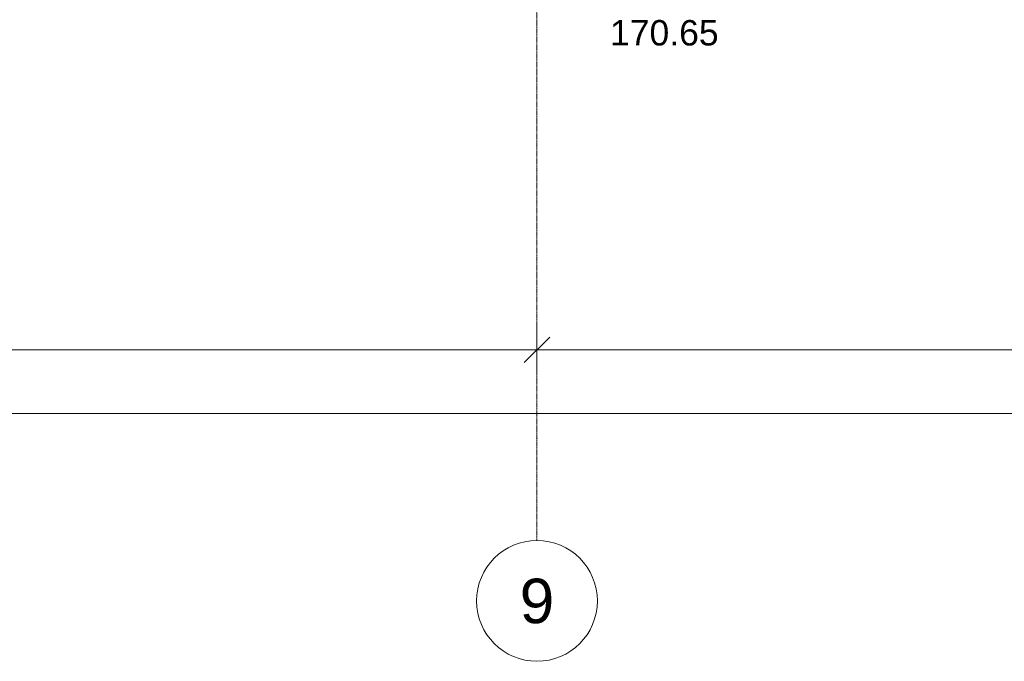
# Model space of a CAD drawing. Header units: millimetres. Extents: x -95523 to 190468, y -7401 to 17692.
# Tile 111 of 139: x 135498 to 143244, y -7148 to -2101. Entities that reach past the tile are written whole.
import ezdxf
from ezdxf.enums import TextEntityAlignment as Align

# ---------------------------------------------------------------- set-up
doc = ezdxf.new("R2010")
doc.units = ezdxf.units.MM
doc.header["$MEASUREMENT"] = 0
doc.linetypes.add('Штрих-Штриховая', pattern=[10.936111, 5.291667, -2.116667, 1.411111, -2.116667])
for name, color, linetype in [('Новый_Размер - Общий', 7, 'Continuous'), ('Размер - Общий', 7, 'Continuous'), ('Элемент Модели - Оси', 7, 'Continuous')]:
    doc.layers.add(name, color=color, linetype=linetype)
for name, color, linetype, lineweight in [('Новый_Размер - Общий_Ном._пера__1', 7, 'Continuous', 15), ('Размер - Общий_Ном._пера__1', 7, 'Continuous', 15), ('Размер - Отметка Уровня_Ном._пера__1', 7, 'Continuous', 15), ('Элемент Модели - Оси_Ном._пера__1', 7, 'Continuous', 15), ('Элемент Модели - Оси_Ном._пера__120', 7, 'Continuous', 5)]:
    doc.layers.add(name, color=color, linetype=linetype, lineweight=lineweight)
doc.styles.add('СГЕНЕРИР_СТИЛЬ_1', font='arial.ttf')
doc.styles.add('СГЕНЕРИР_СТИЛЬ_2', font='arial.ttf')
doc.dimstyles.new('СГЕНЕРИР_СТИЛЬ__1', dxfattribs={"dimtxt": 200, "dimasz": 190, "dimexe": 0.18, "dimexo": 0.0625, "dimgap": 0, "dimtad": 1, "dimtih": 1, "dimtoh": 1, "dimdec": 0, "dimzin": 0, "dimdsep": 46, "dimtxsty": 'СГЕНЕРИР_СТИЛЬ_2', "dimblk": 'ARROWHEAD_6', "dimblk1": 'ARROWHEAD_6', "dimblk2": 'ARROWHEAD_6', "dimcen": 0.09, "dimclrd": 7, "dimclre": 7, "dimclrt": 7, "dimazin": 0, "dimtfac": 1, "dimtdec": 4, "dimtmove": 0, "dimatfit": 3, "dimfxl": 1, "dimtolj": 1, "dimtzin": 0, "dimarcsym": 0})

# ---------------------------------------------------------------- blocks, each defined once
blk = doc.blocks.new('Стандартный Маркер Сетки[7]_1', base_point=(139568, 12802.5))
at = {"layer": 'Элемент Модели - Оси_Ном._пера__120', "color": 7, "linetype": 'Штрих-Штриховая', "lineweight": 5}
for p, q in [((139568, 12002.5), (139568, -5397.5)), ((139568, -5397.5), (139568, -6197.5))]:
    blk.add_line(p, q, dxfattribs=at)
at = {"layer": 'Элемент Модели - Оси_Ном._пера__120', "color": 7, "linetype": 'Continuous', "lineweight": 5}
blk.add_circle((139568, -6672.5), 475, dxfattribs=at)
at = {"layer": 'Элемент Модели - Оси_Ном._пера__120', "color": 7, "linetype": 'Штрих-Штриховая', "lineweight": 5}
blk.add_point((139568, -5397.5), dxfattribs=at)
blk.add_point((139568, -5397.5), dxfattribs=at)
at = {"layer": 'Элемент Модели - Оси_Ном._пера__1', "color": 7, "lineweight": 15, "style": 'СГЕНЕРИР_СТИЛЬ_1'}
blk.add_attdef('AC_MarkerText_1', text='', height=350, rotation=360, dxfattribs=at).set_placement((139568, -6497.5), align=Align.TOP_CENTER)
blk = doc.blocks.new('*D684', base_point=(95180.8, -197.5))
at = {"layer": 'Новый_Размер - Общий_Ном._пера__1', "color": 7, "linetype": 'Continuous', "lineweight": 15, "transparency": 16777216}
for p, q in [((67428, -5385), (67428, -5010)), ((187068, -5385), (187068, -5010)), ((67528, -5097.5), (67328, -5297.5)), ((186968, -5297.5), (187168, -5097.5)), ((67278, -5197.5), (67428, -5197.5)), ((67428, -5197.5), (187068, -5197.5)), ((187068, -5197.5), (187218, -5197.5))]:
    blk.add_line(p, q, dxfattribs=at)
at = {"layer": 'Новый_Размер - Общий_Ном._пера__1', "color": 7, "lineweight": 15, "transparency": 16777216, "insert": (126762.4, -5157.5), "char_height": 200, "attachment_point": 7, "style": 'СГЕНЕРИР_СТИЛЬ_2'}
blk.add_mtext('\\A1;119\\~640', dxfattribs=at)
blk = doc.blocks.new('ARROWHEAD_6')
at = {"color": 0, "linetype": 'Continuous', "lineweight": 0}
for p, q in [((-0.5, -0.5), (0.5, 0.5)), ((0, 0), (-1, 0))]:
    blk.add_line(p, q, dxfattribs=at)
blk = doc.blocks.new('*D688', base_point=(95180.8, -197.5))
at = {"layer": 'Размер - Общий_Ном._пера__1', "color": 7, "linetype": 'Continuous', "lineweight": 15, "transparency": 16777216}
for p, q in [((114928, -4885), (114928, -4510)), ((139568, -4885), (139568, -4510)), ((115028, -4597.5), (114828, -4797.5)), ((139668, -4597.5), (139468, -4797.5)), ((114928, -4697.5), (139568, -4697.5))]:
    blk.add_line(p, q, dxfattribs=at)
at = {"layer": 'Размер - Общий_Ном._пера__1', "color": 7, "lineweight": 15, "transparency": 16777216, "insert": (126828.5, -4657.5), "char_height": 200, "attachment_point": 7, "style": 'СГЕНЕРИР_СТИЛЬ_2'}
blk.add_mtext('\\A1;24\\~640', dxfattribs=at)
blk = doc.blocks.new('*D689', base_point=(95180.8, -197.5))
at = {"layer": 'Размер - Общий_Ном._пера__1', "color": 7, "linetype": 'Continuous', "lineweight": 15, "transparency": 16777216}
for p, q in [((139568, -4885), (139568, -4510)), ((151568, -4885), (151568, -4510)), ((139668, -4597.5), (139468, -4797.5)), ((151668, -4597.5), (151468, -4797.5)), ((139568, -4697.5), (151568, -4697.5))]:
    blk.add_line(p, q, dxfattribs=at)
at = {"layer": 'Размер - Общий_Ном._пера__1', "color": 7, "lineweight": 15, "transparency": 16777216, "insert": (145148.5, -4657.5), "char_height": 200, "attachment_point": 7, "style": 'СГЕНЕРИР_СТИЛЬ_2'}
blk.add_mtext('\\A1;12\\~000', dxfattribs=at)

msp = doc.modelspace()

# ---------------------------------------------------------------- block references
at = {"layer": 'Элемент Модели - Оси', "color": 7, "linetype": 'Continuous', "lineweight": 5}
msp.add_blockref('Стандартный Маркер Сетки[7]_1', (139568, 12802.5), dxfattribs=at).add_auto_attribs({'AC_MarkerText_1': '9'})

# ---------------------------------------------------------------- texts
at = {"layer": 'Размер - Отметка Уровня_Ном._пера__1', "color": 7, "linetype": 'Continuous', "lineweight": 15, "insert": (140142.6, -2306.6), "char_height": 200, "attachment_point": 7, "style": 'СГЕНЕРИР_СТИЛЬ_1'}
msp.add_mtext('\\A1;170.65', dxfattribs=at)

# ---------------------------------------------------------------- dimensions: what is measured, and where the dimension line sits
at = {"layer": 'Новый_Размер - Общий', "color": 7, "linetype": 'Continuous', "lineweight": 15}
dim = msp.add_linear_dim(base=(187068, -5197.5), p1=(67428, -5197.5), p2=(187068, -5197.5), dimstyle='СГЕНЕРИР_СТИЛЬ__1', dxfattribs=at)
dim.commit()
dim.dimension.update_dxf_attribs({"geometry": '*D684', "text_midpoint": (127257.7, -5057.5), "dimtype": 160})
at = {"layer": 'Размер - Общий', "color": 7, "linetype": 'Continuous', "lineweight": 15}
for base, p1, p2, picture, middle in [((139568, -4697.5), (114928, -4697.5), (139568, -4697.5), '*D688', (127247.7, -4557.5)), ((151568, -4697.5), (139568, -4697.5), (151568, -4697.5), '*D689', (145567.7, -4557.5))]:
    dim = msp.add_linear_dim(base=base, p1=p1, p2=p2, dimstyle='СГЕНЕРИР_СТИЛЬ__1', dxfattribs=at)
    dim.commit()
    dim.dimension.update_dxf_attribs({"geometry": picture, "text_midpoint": middle, "dimtype": 160})

doc.saveas('drawing.dxf')
